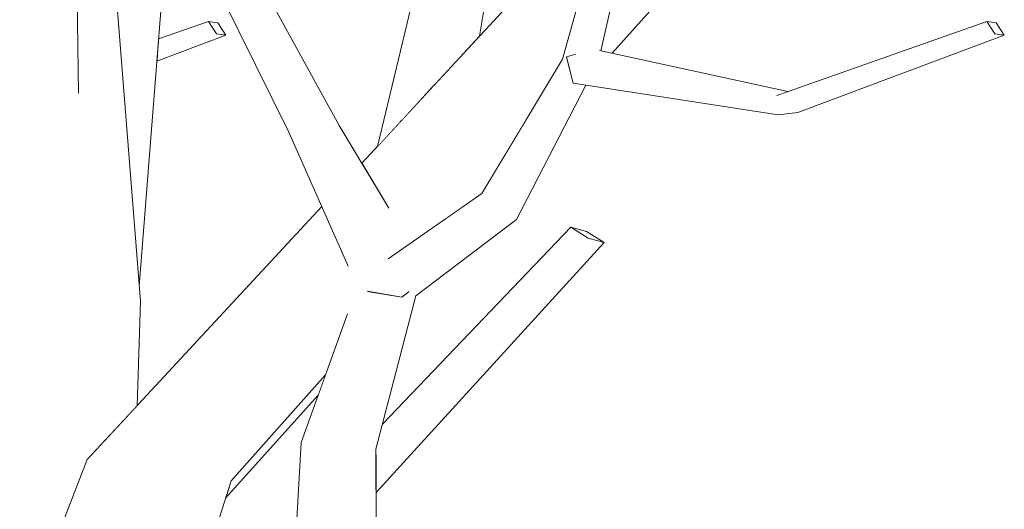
# Model space of a CAD drawing. Extents: x -289599 to -184549, y 66678 to 295474.
# Tile 72 of 256: x -281588 to -281447, y 71612 to 71682. Entities that reach past the tile are written whole.
import ezdxf

# ---------------------------------------------------------------- set-up
doc = ezdxf.new("R2010")
doc.units = 0
doc.header["$MEASUREMENT"] = 0
doc.linetypes.add('Wipeout_Contour', pattern=[1000, 0, -1000])
doc.layers.add('arch drzewa', color=8, linetype='Continuous')
doc.layers.add('arch drzewa_Nr_Pióra__4', color=8, linetype='Continuous', lineweight=9)

msp = doc.modelspace()

# ---------------------------------------------------------------- wipeouts: each hides what was drawn before it
at = {"color": 254, "linetype": 'Wipeout_Contour', "lineweight": 0, "ltscale": 1351167.862724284}
msp.add_wipeout([(-281502.46, 71691.85), (-281504.59, 71677.6), (-281504.47, 71677.57), (-281501.03, 71692.64)], dxfattribs=at).dxf.layer = 'arch drzewa'
at = {"color": 254, "linetype": 'Wipeout_Contour', "lineweight": 0, "ltscale": 1351396.403790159}
msp.add_wipeout([(-281568.1, 71676.08), (-281558.22, 71679.79), (-281559.56, 71679.98), (-281568.06, 71676.58)], dxfattribs=at).dxf.layer = 'arch drzewa'
at = {"color": 254, "linetype": 'Wipeout_Contour', "lineweight": 0, "ltscale": 1013235.948734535}
msp.add_wipeout([(-281476.25, 71668.69), (-281446.68, 71679.79), (-281448.01, 71679.98)], dxfattribs=at).dxf.layer = 'arch drzewa'
at = {"color": 254, "linetype": 'Wipeout_Contour', "lineweight": 0, "ltscale": 1689254.417454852}
msp.add_wipeout([(-281585.02, 71641.28), (-281584.12, 71603.51), (-281578.07, 71618.96), (-281570.95, 71626.65), (-281570.45, 71641.65)], dxfattribs=at).dxf.layer = 'arch drzewa'
at = {"color": 254, "linetype": 'Wipeout_Contour', "lineweight": 0, "ltscale": 1013430.510224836}
msp.add_wipeout([(-281536.57, 71580.42), (-281536.71, 71620.45), (-281547.45, 71621.43)], dxfattribs=at).dxf.layer = 'arch drzewa'

# ---------------------------------------------------------------- next in the draw order: wipeouts: each hides what was drawn before it
at = {"color": 254, "linetype": 'Wipeout_Contour', "lineweight": 0, "ltscale": 1689342.163260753}
msp.add_wipeout([(-281578.18, 71738.98), (-281581.74, 71719.17), (-281579.9, 71714.54), (-281579.58, 71690.47), (-281570.45, 71641.65)], dxfattribs=at).dxf.layer = 'arch drzewa'
at = {"color": 254, "linetype": 'Wipeout_Contour', "lineweight": 0, "ltscale": 1351168.413088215}
msp.add_wipeout([(-281502.46, 71691.85), (-281505.51, 71676.6), (-281504.67, 71677.61), (-281504.59, 71677.6)], dxfattribs=at).dxf.layer = 'arch drzewa'
at = {"color": 254, "linetype": 'Wipeout_Contour', "lineweight": 0, "ltscale": 1013551.639246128}
msp.add_wipeout([(-281568.06, 71676.58), (-281559.56, 71679.98), (-281568.04, 71676.82)], dxfattribs=at).dxf.layer = 'arch drzewa'
at = {"color": 254, "linetype": 'Wipeout_Contour', "lineweight": 0, "ltscale": 1013565.937122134}
msp.add_wipeout([(-281586.77, 71596.72), (-281584.12, 71603.51), (-281585.02, 71641.28)], dxfattribs=at).dxf.layer = 'arch drzewa'
at = {"color": 254, "linetype": 'Wipeout_Contour', "lineweight": 0, "ltscale": 1013433.38603365}
msp.add_wipeout([(-281547.45, 71621.43), (-281549.56, 71583.65), (-281536.57, 71580.42)], dxfattribs=at).dxf.layer = 'arch drzewa'

# ---------------------------------------------------------------- next in the draw order: wipeouts: each hides what was drawn before it
at = {"color": 254, "linetype": 'Wipeout_Contour', "lineweight": 0, "ltscale": 1351399.711671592}
msp.add_wipeout([(-281568.04, 71676.82), (-281559.56, 71679.98), (-281560.72, 71681.77), (-281567.91, 71678.56)], dxfattribs=at).dxf.layer = 'arch drzewa'
at = {"color": 254, "linetype": 'Wipeout_Contour', "lineweight": 0, "ltscale": 2702505.269155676}
msp.add_wipeout([(-281538.7, 71642.06), (-281536.71, 71620.45), (-281530.98, 71642.45), (-281532.24, 71642.84), (-281533, 71642.26), (-281537.82, 71643.07), (-281538.28, 71642.55), (-281538.34, 71642.45)], dxfattribs=at).dxf.layer = 'arch drzewa'
at = {"color": 254, "linetype": 'Wipeout_Contour', "lineweight": 0, "ltscale": 2702816.545753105}
msp.add_wipeout([(-281585.02, 71641.28), (-281603.12, 71642.2), (-281599.08, 71513.62), (-281599.04, 71513.5), (-281590.05, 71513.5), (-281589.17, 71535.95), (-281593.72, 71578.99), (-281586.77, 71596.72)], dxfattribs=at).dxf.layer = 'arch drzewa'

# ---------------------------------------------------------------- next in the draw order: wipeouts: each hides what was drawn before it
at = {"color": 254, "linetype": 'Wipeout_Contour', "lineweight": 0, "ltscale": 2702891.657396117}
msp.add_wipeout([(-281585.69, 71651.82), (-281585.02, 71641.28), (-281570.45, 71641.65), (-281579.58, 71690.47), (-281579.33, 71671.67), (-281581.18, 71667.97), (-281584.64, 71648.56), (-281584.65, 71648.82)], dxfattribs=at).dxf.layer = 'arch drzewa'
at = {"color": 254, "linetype": 'Wipeout_Contour', "lineweight": 0, "ltscale": 1013553.922435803}
msp.add_wipeout([(-281567.91, 71678.56), (-281560.72, 71681.77), (-281567.85, 71679.25)], dxfattribs=at).dxf.layer = 'arch drzewa'
at = {"color": 254, "linetype": 'Wipeout_Contour', "lineweight": 0, "ltscale": 1013410.541635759}
msp.add_wipeout([(-281530.98, 71642.45), (-281516.59, 71653.36), (-281521.52, 71657.1)], dxfattribs=at).dxf.layer = 'arch drzewa'
at = {"color": 254, "linetype": 'Wipeout_Contour', "lineweight": 0, "ltscale": 1351264.965189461}
msp.add_wipeout([(-281547.45, 71621.43), (-281536.71, 71620.45), (-281538.7, 71642.06), (-281540.83, 71639.78)], dxfattribs=at).dxf.layer = 'arch drzewa'

# ---------------------------------------------------------------- next in the draw order: wipeouts: each hides what was drawn before it
at = {"color": 254, "linetype": 'Wipeout_Contour', "lineweight": 0, "ltscale": 1351383.401558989}
msp.add_wipeout([(-281559.38, 71681.57), (-281560.72, 71681.77), (-281559.56, 71679.98), (-281558.22, 71679.79)], dxfattribs=at).dxf.layer = 'arch drzewa'
at = {"color": 254, "linetype": 'Wipeout_Contour', "lineweight": 0, "ltscale": 1688978.233541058}
msp.add_wipeout([(-281516.59, 71653.36), (-281506.66, 71672.63), (-281508.46, 71672.9), (-281509.19, 71675.83), (-281509.96, 71676.34)], dxfattribs=at).dxf.layer = 'arch drzewa'
at = {"color": 254, "linetype": 'Wipeout_Contour', "lineweight": 0, "ltscale": 2026860.603147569}
msp.add_wipeout([(-281534.9, 71647.78), (-281535.3, 71647.03), (-281532.01, 71643.01), (-281532.24, 71642.84), (-281530.98, 71642.45), (-281521.52, 71657.1)], dxfattribs=at).dxf.layer = 'arch drzewa'
at = {"color": 254, "linetype": 'Wipeout_Contour', "lineweight": 0, "ltscale": 1013592.609838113}
msp.add_wipeout([(-281587.18, 71653.25), (-281585.02, 71641.28), (-281585.69, 71651.82)], dxfattribs=at).dxf.layer = 'arch drzewa'
at = {"color": 254, "linetype": 'Wipeout_Contour', "lineweight": 0, "ltscale": 1351296.192212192}
msp.add_wipeout([(-281558.25, 71613.45), (-281545.01, 71628.19), (-281543.97, 71631.07), (-281557.46, 71615.93)], dxfattribs=at).dxf.layer = 'arch drzewa'

# ---------------------------------------------------------------- next in the draw order: wipeouts: each hides what was drawn before it
at = {"color": 254, "linetype": 'Wipeout_Contour', "lineweight": 0, "ltscale": 2365175.642622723}
msp.add_wipeout([(-281605.83, 71739.44), (-281603.12, 71642.2), (-281585.02, 71641.28), (-281587.18, 71653.25), (-281599.07, 71667.18), (-281597, 71707.54), (-281599.7, 71722.47)], dxfattribs=at).dxf.layer = 'arch drzewa'
at = {"color": 254, "linetype": 'Wipeout_Contour', "lineweight": 0, "ltscale": 1351173.762520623}
msp.add_wipeout([(-281505.34, 71693.16), (-281505.97, 71676.72), (-281505.51, 71676.6), (-281502.46, 71691.85)], dxfattribs=at).dxf.layer = 'arch drzewa'
at = {"color": 254, "linetype": 'Wipeout_Contour', "lineweight": 0, "ltscale": 1013397.683172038}
msp.add_wipeout([(-281509.96, 71676.34), (-281521.52, 71657.1), (-281516.59, 71653.36)], dxfattribs=at).dxf.layer = 'arch drzewa'
at = {"color": 254, "linetype": 'Wipeout_Contour', "lineweight": 0, "ltscale": 1013325.35382995}
msp.add_wipeout([(-281508.46, 71672.9), (-281479.09, 71668.4), (-281479.27, 71671.15)], dxfattribs=at).dxf.layer = 'arch drzewa'
at = {"color": 254, "linetype": 'Wipeout_Contour', "lineweight": 0, "ltscale": 1351188.185042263}
msp.add_wipeout([(-281536.69, 71615.01), (-281536.68, 71614.25), (-281504, 71650.07), (-281506.29, 71650.72)], dxfattribs=at).dxf.layer = 'arch drzewa'
at = {"color": 254, "linetype": 'Wipeout_Contour', "lineweight": 0, "ltscale": 1351332.688564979}
msp.add_wipeout([(-281566.49, 71611.84), (-281577.36, 71560.35), (-281573.67, 71565.49), (-281557.46, 71615.93)], dxfattribs=at).dxf.layer = 'arch drzewa'

# ---------------------------------------------------------------- next in the draw order: wipeouts: each hides what was drawn before it
at = {"color": 254, "linetype": 'Wipeout_Contour', "lineweight": 0, "ltscale": 1351480.654495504}
msp.add_wipeout([(-281586.94, 71709.93), (-281581.18, 71667.97), (-281579.33, 71671.67), (-281579.9, 71714.54)], dxfattribs=at).dxf.layer = 'arch drzewa'
at = {"color": 254, "linetype": 'Wipeout_Contour', "lineweight": 0, "ltscale": 2026771.956751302}
msp.add_wipeout([(-281509.96, 71676.34), (-281509.19, 71675.83), (-281509.41, 71676.69), (-281508.15, 71677.04), (-281505.97, 71676.72), (-281505.34, 71693.16)], dxfattribs=at).dxf.layer = 'arch drzewa'
at = {"color": 254, "linetype": 'Wipeout_Contour', "lineweight": 0, "ltscale": 4053758.776810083}
msp.add_wipeout([(-281527.59, 71690.73), (-281529.42, 71691.35), (-281528.42, 71672.58), (-281521.89, 71679.63), (-281520.46, 71688.31), (-281521.6, 71688.7), (-281521.63, 71688.56), (-281521.61, 71688.7), (-281522.98, 71689.17), (-281523.75, 71688.41), (-281525.46, 71688.29), (-281526.81, 71688.58)], dxfattribs=at).dxf.layer = 'arch drzewa'
at = {"color": 254, "linetype": 'Wipeout_Contour', "lineweight": 0, "ltscale": 1013410.692290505}
msp.add_wipeout([(-281514.83, 71668.24), (-281527.04, 71653.25), (-281521.52, 71657.1)], dxfattribs=at).dxf.layer = 'arch drzewa'
at = {"color": 254, "linetype": 'Wipeout_Contour', "lineweight": 0, "ltscale": 1013403.811209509}
msp.add_wipeout([(-281536.7, 71617.94), (-281536.69, 71615.01), (-281506.29, 71650.72)], dxfattribs=at).dxf.layer = 'arch drzewa'
at = {"color": 254, "linetype": 'Wipeout_Contour', "lineweight": 0, "ltscale": 1013467.193225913}
msp.add_wipeout([(-281543.06, 71633.6), (-281557.46, 71615.93), (-281543.97, 71631.07)], dxfattribs=at).dxf.layer = 'arch drzewa'
at = {"color": 254, "linetype": 'Wipeout_Contour', "lineweight": 0, "ltscale": 1013526.20136596}
msp.add_wipeout([(-281588.61, 71535.38), (-281566.49, 71611.84), (-281578.07, 71618.96)], dxfattribs=at).dxf.layer = 'arch drzewa'

# ---------------------------------------------------------------- next in the draw order: linework, layer by layer
at = {"layer": 'arch drzewa_Nr_Pióra__4', "linetype": 'Continuous'}
msp.add_line((-281579.33, 71671.49), (-281579.9, 71714.54), dxfattribs=at)

# ---------------------------------------------------------------- next in the draw order: wipeouts: each hides what was drawn before it
at = {"color": 254, "linetype": 'Wipeout_Contour', "lineweight": 0, "ltscale": 1013605.968423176}
msp.add_wipeout([(-281586.94, 71709.93), (-281584.64, 71648.56), (-281581.18, 71667.97)], dxfattribs=at).dxf.layer = 'arch drzewa'
at = {"color": 254, "linetype": 'Wipeout_Contour', "lineweight": 0, "ltscale": 1013450.117816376}
msp.add_wipeout([(-281529.42, 71691.35), (-281533.02, 71667.61), (-281528.42, 71672.58)], dxfattribs=at).dxf.layer = 'arch drzewa'
at = {"color": 254, "linetype": 'Wipeout_Contour', "lineweight": 0, "ltscale": 1013355.770691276}
msp.add_wipeout([(-281479.27, 71671.15), (-281509.41, 71676.69), (-281508.46, 71672.9)], dxfattribs=at).dxf.layer = 'arch drzewa'
at = {"color": 254, "linetype": 'Wipeout_Contour', "lineweight": 0, "ltscale": 1351195.231742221}
msp.add_wipeout([(-281536.7, 71619.21), (-281536.7, 71617.94), (-281506.29, 71650.72), (-281508.8, 71652.3)], dxfattribs=at).dxf.layer = 'arch drzewa'
at = {"color": 254, "linetype": 'Wipeout_Contour', "lineweight": 0, "ltscale": 1689225.667371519}
msp.add_wipeout([(-281593.72, 71578.99), (-281589.17, 71535.95), (-281589.17, 71535.65), (-281588.61, 71535.38), (-281578.07, 71618.96)], dxfattribs=at).dxf.layer = 'arch drzewa'

# ---------------------------------------------------------------- next in the draw order: wipeouts: each hides what was drawn before it
at = {"color": 254, "linetype": 'Wipeout_Contour', "lineweight": 0, "ltscale": 2703037.481253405}
msp.add_wipeout([(-281596.67, 71714.07), (-281585.34, 71650.82), (-281584.65, 71648.82), (-281586.94, 71709.93), (-281591.96, 71712.07), (-281591.88, 71711.85), (-281592.77, 71711.65), (-281593.11, 71712.56)], dxfattribs=at).dxf.layer = 'arch drzewa'
at = {"color": 254, "linetype": 'Wipeout_Contour', "lineweight": 0, "ltscale": 2364731.895818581}
msp.add_wipeout([(-281530.76, 71687.78), (-281533.35, 71667.25), (-281533.02, 71667.61), (-281529.42, 71691.35), (-281529.73, 71690.53), (-281529.98, 71689.27), (-281530.18, 71689.31)], dxfattribs=at).dxf.layer = 'arch drzewa'
at = {"color": 254, "linetype": 'Wipeout_Contour', "lineweight": 0, "ltscale": 1013326.534824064}
msp.add_wipeout([(-281477.81, 71671.66), (-281509.41, 71676.69), (-281479.27, 71671.15)], dxfattribs=at).dxf.layer = 'arch drzewa'
at = {"color": 254, "linetype": 'Wipeout_Contour', "lineweight": 0, "ltscale": 1351217.192891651}
msp.add_wipeout([(-281536.71, 71620.45), (-281536.7, 71619.21), (-281508.8, 71652.3), (-281535.77, 71624.04)], dxfattribs=at).dxf.layer = 'arch drzewa'

# ---------------------------------------------------------------- next in the draw order: wipeouts: each hides what was drawn before it
at = {"color": 254, "linetype": 'Wipeout_Contour', "lineweight": 0, "ltscale": 1689366.090341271}
msp.add_wipeout([(-281596.67, 71714.07), (-281599.07, 71667.18), (-281587.18, 71653.25), (-281585.69, 71651.82), (-281585.34, 71650.82)], dxfattribs=at).dxf.layer = 'arch drzewa'
at = {"color": 254, "linetype": 'Wipeout_Contour', "lineweight": 0, "ltscale": 2364496.155097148}
msp.add_wipeout([(-281509.41, 71676.69), (-281477.81, 71671.66), (-281477.67, 71671.71), (-281504.67, 71677.61), (-281505.51, 71676.6), (-281505.97, 71676.72), (-281508.15, 71677.04)], dxfattribs=at).dxf.layer = 'arch drzewa'
at = {"color": 254, "linetype": 'Wipeout_Contour', "lineweight": 0, "ltscale": 1351286.265843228}
msp.add_wipeout([(-281534.93, 71655.07), (-281541.97, 71666.85), (-281545.44, 71664.91), (-281535.42, 71652.89)], dxfattribs=at).dxf.layer = 'arch drzewa'
at = {"color": 254, "linetype": 'Wipeout_Contour', "lineweight": 0, "ltscale": 1351149.312611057}
msp.add_wipeout([(-281506.52, 71651.65), (-281508.8, 71652.3), (-281506.29, 71650.72), (-281504, 71650.07)], dxfattribs=at).dxf.layer = 'arch drzewa'
at = {"color": 254, "linetype": 'Wipeout_Contour', "lineweight": 0, "ltscale": 1351250.316412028}
msp.add_wipeout([(-281535.3, 71647.03), (-281535.54, 71646.88), (-281533, 71642.26), (-281532.01, 71643.01)], dxfattribs=at).dxf.layer = 'arch drzewa'

# ---------------------------------------------------------------- next in the draw order: wipeouts: each hides what was drawn before it
at = {"color": 254, "linetype": 'Wipeout_Contour', "lineweight": 0, "ltscale": 1013548.95937032}
msp.add_wipeout([(-281541.97, 71666.85), (-281566.97, 71712.34), (-281569.88, 71711.25)], dxfattribs=at).dxf.layer = 'arch drzewa'
at = {"color": 254, "linetype": 'Wipeout_Contour', "lineweight": 0, "ltscale": 1013263.728454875}
msp.add_wipeout([(-281448.01, 71679.98), (-281479.09, 71668.4), (-281476.25, 71668.69)], dxfattribs=at).dxf.layer = 'arch drzewa'
at = {"color": 254, "linetype": 'Wipeout_Contour', "lineweight": 0, "ltscale": 1351276.71796202}
msp.add_wipeout([(-281545.44, 71664.91), (-281536.24, 71648.15), (-281535.46, 71652.48), (-281535.42, 71652.89)], dxfattribs=at).dxf.layer = 'arch drzewa'
at = {"color": 254, "linetype": 'Wipeout_Contour', "lineweight": 0, "ltscale": 1013440.22662982}
msp.add_wipeout([(-281533, 71642.26), (-281535.54, 71646.88), (-281535.81, 71646.37)], dxfattribs=at).dxf.layer = 'arch drzewa'

# ---------------------------------------------------------------- next in the draw order: wipeouts: each hides what was drawn before it
at = {"color": 254, "linetype": 'Wipeout_Contour', "lineweight": 0, "ltscale": 1013241.508200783}
msp.add_wipeout([(-281479.09, 71668.4), (-281448.01, 71679.98), (-281449.17, 71681.77)], dxfattribs=at).dxf.layer = 'arch drzewa'
at = {"color": 254, "linetype": 'Wipeout_Contour', "lineweight": 0, "ltscale": 1351293.105216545}
msp.add_wipeout([(-281549.24, 71666), (-281536.99, 71648.08), (-281536.24, 71648.15), (-281545.44, 71664.91)], dxfattribs=at).dxf.layer = 'arch drzewa'

# ---------------------------------------------------------------- next in the draw order: wipeouts: each hides what was drawn before it
at = {"color": 254, "linetype": 'Wipeout_Contour', "lineweight": 0, "ltscale": 1013268.742752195}
msp.add_wipeout([(-281449.17, 71681.77), (-281479.27, 71671.15), (-281479.09, 71668.4)], dxfattribs=at).dxf.layer = 'arch drzewa'
at = {"color": 254, "linetype": 'Wipeout_Contour', "lineweight": 0, "ltscale": 1351287.347883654}
msp.add_wipeout([(-281549.24, 71666), (-281540.74, 71646.79), (-281539.61, 71647.04), (-281536.99, 71648.08)], dxfattribs=at).dxf.layer = 'arch drzewa'

# ---------------------------------------------------------------- next in the draw order: linework, layer by layer
at = {"layer": 'arch drzewa_Nr_Pióra__4', "linetype": 'Continuous'}
msp.add_line((-281476.25, 71668.69), (-281479.09, 71668.4), dxfattribs=at)

# ---------------------------------------------------------------- next in the draw order: wipeouts: each hides what was drawn before it
at = {"color": 254, "linetype": 'Wipeout_Contour', "lineweight": 0, "ltscale": 2364446.768069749}
msp.add_wipeout([(-281503.4, 71682.26), (-281504.47, 71677.57), (-281502.85, 71677.21), (-281467.28, 71717.13), (-281470.64, 71716.47), (-281470.41, 71716.74), (-281475.89, 71716.01)], dxfattribs=at).dxf.layer = 'arch drzewa'
at = {"color": 254, "linetype": 'Wipeout_Contour', "lineweight": 0, "ltscale": 1013517.45130459}
msp.add_wipeout([(-281569.88, 71711.25), (-281545.44, 71664.91), (-281541.97, 71666.85)], dxfattribs=at).dxf.layer = 'arch drzewa'
at = {"color": 254, "linetype": 'Wipeout_Contour', "lineweight": 0, "ltscale": 1351274.020242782}
msp.add_wipeout([(-281536.51, 71663.85), (-281534.05, 71666.5), (-281533.35, 71667.25), (-281530.76, 71687.78)], dxfattribs=at).dxf.layer = 'arch drzewa'
at = {"color": 254, "linetype": 'Wipeout_Contour', "lineweight": 0, "ltscale": 1350949.641711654}
msp.add_wipeout([(-281447.84, 71681.57), (-281449.17, 71681.77), (-281448.01, 71679.98), (-281446.68, 71679.79)], dxfattribs=at).dxf.layer = 'arch drzewa'
at = {"color": 254, "linetype": 'Wipeout_Contour', "lineweight": 0, "ltscale": 1013441.82230011}
msp.add_wipeout([(-281537.93, 71643.09), (-281533, 71642.26), (-281535.81, 71646.37)], dxfattribs=at).dxf.layer = 'arch drzewa'

# ---------------------------------------------------------------- next in the draw order: linework, layer by layer
at = {"layer": 'arch drzewa_Nr_Pióra__4', "linetype": 'Continuous'}
for p, q in [((-281479.27, 71671.15), (-281449.17, 71681.77)), ((-281448.01, 71679.98), (-281449.17, 71681.77)), ((-281449.17, 71681.77), (-281447.84, 71681.57)), ((-281447.84, 71681.57), (-281446.68, 71679.79)), ((-281476.25, 71668.69), (-281446.68, 71679.79)), ((-281446.68, 71679.79), (-281448.01, 71679.98))]:
    msp.add_line(p, q, dxfattribs=at)

# ---------------------------------------------------------------- next in the draw order: wipeouts: each hides what was drawn before it
at = {"color": 254, "linetype": 'Wipeout_Contour', "lineweight": 0, "ltscale": 1013556.609071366}
msp.add_wipeout([(-281569.88, 71711.25), (-281571.94, 71711.99), (-281545.44, 71664.91)], dxfattribs=at).dxf.layer = 'arch drzewa'

# ---------------------------------------------------------------- next in the draw order: wipeouts: each hides what was drawn before it
at = {"color": 254, "linetype": 'Wipeout_Contour', "lineweight": 0, "ltscale": 1013526.46854516}
msp.add_wipeout([(-281545.44, 71664.91), (-281571.94, 71711.99), (-281549.24, 71666)], dxfattribs=at).dxf.layer = 'arch drzewa'

# ---------------------------------------------------------------- next in the draw order: wipeouts: each hides what was drawn before it
at = {"color": 254, "linetype": 'Wipeout_Contour', "lineweight": 0, "ltscale": 5405026.603563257}
msp.add_wipeout([(-281509.76, 71677.07), (-281566.49, 71611.84), (-281557.46, 71615.93), (-281543.06, 71633.6), (-281540.83, 71639.78), (-281538.34, 71642.45), (-281538.28, 71642.55), (-281537.82, 71643.07), (-281537.93, 71643.09), (-281535.81, 71646.37), (-281535.54, 71646.88), (-281535.3, 71647.03), (-281534.9, 71647.78), (-281527.04, 71653.25), (-281514.83, 71668.24), (-281509.96, 71676.34)], dxfattribs=at).dxf.layer = 'arch drzewa'

# ---------------------------------------------------------------- next in the draw order: wipeouts: each hides what was drawn before it
at = {"color": 254, "linetype": 'Wipeout_Contour', "lineweight": 0, "ltscale": 2364696.263490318}
msp.add_wipeout([(-281539.61, 71647.04), (-281566.49, 71611.84), (-281509.76, 71677.07), (-281505.86, 71691.24), (-281535.46, 71652.48), (-281536.24, 71648.15), (-281536.99, 71648.08)], dxfattribs=at).dxf.layer = 'arch drzewa'

# ---------------------------------------------------------------- next in the draw order: linework, layer by layer
at = {"layer": 'arch drzewa_Nr_Pióra__4', "linetype": 'Continuous'}
for p, q in [((-281559.56, 71679.98), (-281560.72, 71681.77)), ((-281560.72, 71681.77), (-281559.38, 71681.57)), ((-281559.38, 71681.57), (-281558.22, 71679.79)), ((-281558.22, 71679.79), (-281559.56, 71679.98)), ((-281506.52, 71651.65), (-281504, 71650.07)), ((-281536.68, 71614.25), (-281504, 71650.07)), ((-281504, 71650.07), (-281506.29, 71650.72)), ((-281533, 71642.26), (-281537.95, 71643.09)), ((-281531.97, 71643.05), (-281533, 71642.26)), ((-281536.71, 71620.45), (-281530.98, 71642.45)), ((-281536.57, 71580.42), (-281536.71, 71620.45))]:
    msp.add_line(p, q, dxfattribs=at)

# ---------------------------------------------------------------- next in the draw order: wipeouts: each hides what was drawn before it
at = {"color": 254, "linetype": 'Wipeout_Contour', "lineweight": 0, "ltscale": 2364647.971447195}
msp.add_wipeout([(-281492.27, 71711.61), (-281538.73, 71661.44), (-281534.93, 71655.07), (-281535.42, 71652.89), (-281535.46, 71652.48), (-281505.86, 71691.24), (-281505.34, 71693.16)], dxfattribs=at).dxf.layer = 'arch drzewa'
at = {"color": 254, "linetype": 'Wipeout_Contour', "lineweight": 0, "ltscale": 1689150.292087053}
msp.add_wipeout([(-281578.07, 71618.96), (-281566.49, 71611.84), (-281539.61, 71647.04), (-281540.74, 71646.79), (-281544.48, 71655.24)], dxfattribs=at).dxf.layer = 'arch drzewa'

# ---------------------------------------------------------------- next in the draw order: linework, layer by layer
at = {"layer": 'arch drzewa_Nr_Pióra__4', "linetype": 'Continuous'}
for p, q in [((-281502.85, 71677.21), (-281467.28, 71717.13)), ((-281538.73, 71661.44), (-281492.27, 71711.61)), ((-281509.96, 71676.34), (-281505.34, 71693.16)), ((-281504.47, 71677.57), (-281501.03, 71692.64)), ((-281521.89, 71679.63), (-281520.46, 71688.31)), ((-281536.51, 71663.85), (-281530.76, 71687.78)), ((-281509.41, 71676.69), (-281508.07, 71677.06)), ((-281508.46, 71672.9), (-281509.41, 71676.69)), ((-281504.69, 71677.62), (-281477.67, 71671.71)), ((-281521.52, 71657.1), (-281509.96, 71676.34)), ((-281516.59, 71653.36), (-281506.66, 71672.63)), ((-281508.46, 71672.9), (-281479.09, 71668.4)), ((-281534.88, 71654.99), (-281541.97, 71666.85)), ((-281540.7, 71646.69), (-281549.24, 71666)), ((-281534.95, 71647.74), (-281521.52, 71657.1)), ((-281530.98, 71642.45), (-281516.59, 71653.36)), ((-281535.77, 71624.04), (-281508.8, 71652.3)), ((-281506.29, 71650.72), (-281508.8, 71652.3)), ((-281508.8, 71652.3), (-281506.52, 71651.65)), ((-281570.95, 71626.65), (-281570.45, 71641.65)), ((-281547.45, 71621.43), (-281540.81, 71639.85)), ((-281557.46, 71615.93), (-281543.97, 71631.07)), ((-281558.25, 71613.45), (-281545.01, 71628.19)), ((-281549.56, 71583.65), (-281547.45, 71621.43)), ((-281593.9, 71578.53), (-281578.07, 71618.96)), ((-281573.74, 71565.3), (-281557.46, 71615.93))]:
    msp.add_line(p, q, dxfattribs=at)

# ---------------------------------------------------------------- next in the draw order: wipeouts: each hides what was drawn before it
at = {"color": 254, "linetype": 'Wipeout_Contour', "lineweight": 0, "ltscale": 1689286.784701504}
msp.add_wipeout([(-281574.53, 71692.98), (-281570.63, 71643.84), (-281566.76, 71693.2), (-281569.94, 71693.33), (-281571.62, 71691.89)], dxfattribs=at).dxf.layer = 'arch drzewa'

# ---------------------------------------------------------------- next in the draw order: linework, layer by layer
at = {"layer": 'arch drzewa_Nr_Pióra__4', "linetype": 'Continuous'}
for p, q in [((-281570.45, 71641.65), (-281578.18, 71738.98)), ((-281549.24, 71666), (-281571.94, 71711.99)), ((-281541.97, 71666.85), (-281566.97, 71712.34)), ((-281570.63, 71643.84), (-281566.76, 71693.2)), ((-281567.85, 71679.25), (-281560.72, 71681.77)), ((-281568.1, 71676.08), (-281558.22, 71679.79)), ((-281578.07, 71618.96), (-281544.48, 71655.24))]:
    msp.add_line(p, q, dxfattribs=at)

doc.saveas('drawing.dxf')
